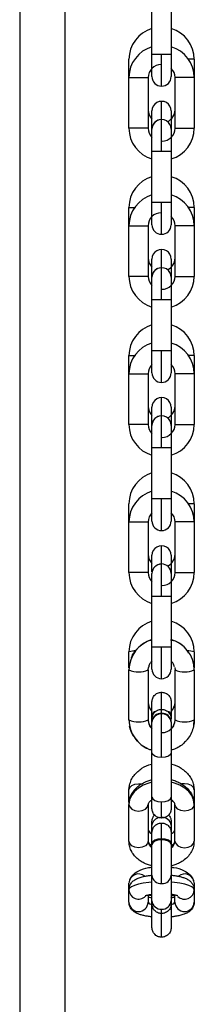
# Model space of a CAD drawing. Header units: inches. Extents: x 170 to 288, y 234 to 248.
# Tile 137 of 256: x 206.5556 to 206.6034, y 241.3047 to 241.5749. Entities that reach past the tile are written whole.
import ezdxf

# ---------------------------------------------------------------- set-up
doc = ezdxf.new("R2010")
doc.units = ezdxf.units.IN
doc.header["$LTSCALE"] = 0.25
doc.header["$MEASUREMENT"] = 0
doc.layers.add('SLIM E GUIDE MOTOR RH', color=7, linetype='Continuous')

msp = doc.modelspace()

# ---------------------------------------------------------------- linework, layer by layer
at = {"layer": 'SLIM E GUIDE MOTOR RH'}
for p, q in [((206.5556165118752, 242.151111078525), (206.5556165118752, 240.7477779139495)), ((206.5679165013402, 242.151111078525), (206.5679165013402, 240.7477779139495)), ((206.5918134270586, 241.5654647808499), (206.5918137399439, 241.5793755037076)), ((206.5970630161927, 241.5793753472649), (206.5970627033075, 241.5654646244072)), ((206.5855141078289, 241.5590448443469), (206.5855141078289, 241.5640494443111)), ((206.5918134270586, 241.5592967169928), (206.5918134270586, 241.5654647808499)), ((206.5970627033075, 241.5654646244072), (206.5970627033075, 241.5592967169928)), ((206.6033620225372, 241.5640491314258), (206.6017988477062, 241.5640491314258)), ((206.6033620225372, 241.5640491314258), (206.6033620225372, 241.5590445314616)), ((206.5855137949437, 241.5451341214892), (206.5855141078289, 241.5590448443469)), ((206.5855141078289, 241.5590448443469), (206.5907633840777, 241.5590448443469)), ((206.5907633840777, 241.5590448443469), (206.5907633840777, 241.5451339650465)), ((206.5981124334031, 241.5451339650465), (206.5981124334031, 241.5590446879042)), ((206.6033620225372, 241.5590445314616), (206.6033617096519, 241.5451338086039)), ((206.5944379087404, 241.5475467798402), (206.5944379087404, 241.5525113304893)), ((206.5918131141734, 241.5498865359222), (206.5918146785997, 241.5499702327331)), ((206.5918131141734, 241.5387140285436), (206.5918131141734, 241.5498866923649)), ((206.5970623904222, 241.5480799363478), (206.5970623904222, 241.5387140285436)), ((206.5918128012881, 241.5248033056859), (206.5918131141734, 241.5387140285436)), ((206.5970623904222, 241.5387140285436), (206.5918131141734, 241.5387140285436)), ((206.5970623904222, 241.5387140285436), (206.5970620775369, 241.5248033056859)), ((206.5918128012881, 241.5186353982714), (206.5918128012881, 241.5248033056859)), ((206.5918128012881, 241.5248033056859), (206.5970620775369, 241.5248033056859)), ((206.5970620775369, 241.5248033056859), (206.5970620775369, 241.5186352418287)), ((206.5855134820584, 241.5183835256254), (206.5855134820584, 241.5233879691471)), ((206.5855134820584, 241.5233879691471), (206.5870766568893, 241.5233879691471)), ((206.6033613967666, 241.5233878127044), (206.6017982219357, 241.5233878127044)), ((206.6033613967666, 241.5233878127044), (206.6033613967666, 241.5183832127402)), ((206.5855131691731, 241.5044726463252), (206.5855134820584, 241.5183835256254)), ((206.5907627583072, 241.5183833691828), (206.5907627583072, 241.5044726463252)), ((206.5981118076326, 241.5044724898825), (206.5981118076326, 241.5183832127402)), ((206.6033613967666, 241.5183832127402), (206.5981118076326, 241.5183832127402)), ((206.6033613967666, 241.5183832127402), (206.6033610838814, 241.5044724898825)), ((206.5944372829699, 241.4997679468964), (206.5944372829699, 241.5118498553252)), ((206.5918140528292, 241.5093089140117), (206.5918124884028, 241.5092252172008)), ((206.5918124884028, 241.4980527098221), (206.5918124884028, 241.5092252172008)), ((206.5970617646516, 241.5064837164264), (206.5970617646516, 241.4980525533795)), ((206.5907627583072, 241.5044726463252), (206.5855131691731, 241.5044726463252)), ((206.5981118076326, 241.5044724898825), (206.6033610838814, 241.5044724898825)), ((206.5918121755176, 241.4841418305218), (206.5918124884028, 241.4980527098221)), ((206.5970617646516, 241.4980525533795), (206.5944369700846, 241.4980525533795)), ((206.5970617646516, 241.4980525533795), (206.5970614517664, 241.4841418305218)), ((206.5918121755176, 241.4779739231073), (206.5918121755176, 241.4841418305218)), ((206.5918121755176, 241.4841418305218), (206.5970614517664, 241.4841418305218)), ((206.5970614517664, 241.4841418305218), (206.5970614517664, 241.4779737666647)), ((206.5855128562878, 241.4638113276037), (206.5855128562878, 241.4827266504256)), ((206.6033607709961, 241.4827263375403), (206.6017975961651, 241.4827263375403)), ((206.6033607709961, 241.4827263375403), (206.6033607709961, 241.4777217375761)), ((206.5855128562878, 241.4777220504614), (206.5907621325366, 241.4777220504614)), ((206.5907621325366, 241.4777220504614), (206.5907621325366, 241.4638111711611)), ((206.598111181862, 241.4638111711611), (206.5981114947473, 241.4777218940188)), ((206.6033607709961, 241.4777217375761), (206.6033604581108, 241.4638110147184)), ((206.5944366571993, 241.459106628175), (206.5944366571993, 241.4711883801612)), ((206.5918134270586, 241.4686474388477), (206.5918118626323, 241.4685637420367)), ((206.5918118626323, 241.4573912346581), (206.5918118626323, 241.4685637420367)), ((206.5970611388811, 241.4647560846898), (206.5970611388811, 241.4573912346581)), ((206.591811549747, 241.4434805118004), (206.5918118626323, 241.4573912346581)), ((206.5970611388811, 241.4573912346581), (206.5918118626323, 241.4573912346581)), ((206.5970611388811, 241.4573912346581), (206.5970608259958, 241.4434803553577)), ((206.591811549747, 241.4373124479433), (206.591811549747, 241.4434805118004)), ((206.591811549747, 241.4434805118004), (206.5954407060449, 241.4434805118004)), ((206.5970608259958, 241.4434803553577), (206.5970608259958, 241.4373124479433)), ((206.5855122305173, 241.4231498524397), (206.5855122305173, 241.4420651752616)), ((206.6033601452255, 241.4420650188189), (206.6033601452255, 241.4370604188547)), ((206.5855122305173, 241.4370605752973), (206.5907615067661, 241.4370605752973)), ((206.5907615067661, 241.4370605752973), (206.5907615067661, 241.4231498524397)), ((206.5981105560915, 241.423149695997), (206.5981108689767, 241.4370604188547)), ((206.6033601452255, 241.4370604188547), (206.5981108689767, 241.4370604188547)), ((206.6033601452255, 241.4370604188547), (206.6033598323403, 241.4231495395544)), ((206.5944360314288, 241.4254348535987), (206.5944360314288, 241.4305270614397)), ((206.5918128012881, 241.4279861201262), (206.5918112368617, 241.4279024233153)), ((206.5918112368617, 241.4234046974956), (206.5918112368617, 241.4279024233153)), ((206.5944360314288, 241.4167217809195), (206.5944360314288, 241.4255223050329)), ((206.5907615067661, 241.4231498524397), (206.5855122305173, 241.4231498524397)), ((206.5918112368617, 241.4167242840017), (206.5918112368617, 241.4228976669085)), ((206.5970605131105, 241.422937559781), (206.5970605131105, 241.4167241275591)), ((206.5918109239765, 241.4028134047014), (206.5918112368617, 241.4167242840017)), ((206.5970605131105, 241.4167241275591), (206.5970602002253, 241.4028134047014)), ((206.5918109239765, 241.3966509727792), (206.5918109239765, 241.4028134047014)), ((206.5970602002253, 241.4028134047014), (206.5970602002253, 241.3966509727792)), ((206.5855116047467, 241.3969913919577), (206.585511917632, 241.4014163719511)), ((206.603359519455, 241.4014160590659), (206.603359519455, 241.3969910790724)), ((206.5855116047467, 241.3827278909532), (206.5855116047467, 241.3964441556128)), ((206.5907611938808, 241.3964439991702), (206.5907608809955, 241.3827278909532)), ((206.5907611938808, 241.3964439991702), (206.5908281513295, 241.3971199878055)), ((206.5909204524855, 241.397356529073), (206.5908290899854, 241.3971256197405)), ((206.5980426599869, 241.3971231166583), (206.5981102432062, 241.3964439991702)), ((206.5981099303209, 241.3827277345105), (206.5981102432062, 241.3964439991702)), ((206.603359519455, 241.3964438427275), (206.6033592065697, 241.3827277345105)), ((206.5944354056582, 241.3844930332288), (206.5944354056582, 241.3903123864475)), ((206.5918106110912, 241.3850524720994), (206.5918109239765, 241.3869779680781)), ((206.5918106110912, 241.3736772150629), (206.5918106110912, 241.3867337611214)), ((206.5918109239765, 241.3869779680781), (206.5918109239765, 241.3870906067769)), ((206.5970602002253, 241.3876875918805), (206.5970602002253, 241.3829971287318)), ((206.59705988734, 241.3822053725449), (206.59705988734, 241.3736770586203)), ((206.6032281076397, 241.3815750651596), (206.6031902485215, 241.3810362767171)), ((206.6032237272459, 241.3812116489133), (206.6033592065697, 241.3827277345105)), ((206.5918102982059, 241.3615522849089), (206.5918106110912, 241.3736772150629)), ((206.59705988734, 241.3736770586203), (206.5970595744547, 241.3615521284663)), ((206.5855112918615, 241.3635364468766), (206.585637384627, 241.3646750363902)), ((206.5856073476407, 241.3639001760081), (206.5856802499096, 241.3648529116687)), ((206.5855112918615, 241.360096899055), (206.5855112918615, 241.3635364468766)), ((206.5918102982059, 241.3584076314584), (206.5918102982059, 241.3615522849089)), ((206.5970595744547, 241.3615521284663), (206.5970595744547, 241.3584076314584)), ((206.6033588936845, 241.3635361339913), (206.6033588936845, 241.3596483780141)), ((206.5855109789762, 241.3494495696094), (206.5855112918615, 241.3595186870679)), ((206.5907605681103, 241.3595185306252), (206.590760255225, 241.3494494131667)), ((206.594435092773, 241.355782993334), (206.594435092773, 241.3602657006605)), ((206.5981093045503, 241.3494492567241), (206.5981096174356, 241.3595185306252)), ((206.6033588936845, 241.3595183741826), (206.6033588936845, 241.3494492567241)), ((206.5918102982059, 241.3462313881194), (206.5918102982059, 241.3548626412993)), ((206.5944347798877, 241.3378021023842), (206.5944347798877, 241.3498309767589)), ((206.5918099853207, 241.3257012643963), (206.5918099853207, 241.3450231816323)), ((206.5970592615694, 241.3407906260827), (206.5970592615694, 241.3257012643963)), ((206.5855106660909, 241.3362121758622), (206.5855106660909, 241.3379335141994)), ((206.6033585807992, 241.3379332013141), (206.6033585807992, 241.3361863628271)), ((206.5855106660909, 241.3326739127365), (206.5855106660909, 241.3360770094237)), ((206.590760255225, 241.334634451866), (206.5907599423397, 241.3326737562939)), ((206.5981093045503, 241.3326737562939), (206.5981093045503, 241.3346357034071)), ((206.6033585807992, 241.336076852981), (206.6033585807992, 241.3326735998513)), ((206.5970592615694, 241.3316540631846), (206.5970583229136, 241.3316514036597)), ((206.5944344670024, 241.3295768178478), (206.5944344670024, 241.3307795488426)), ((206.5944344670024, 241.3230819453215), (206.5944344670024, 241.3295713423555))]:
    msp.add_line(p, q, dxfattribs=at)
at = {"layer": 'SLIM E GUIDE MOTOR RH', "flags": 128}
for points in [[(206.5918134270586, 241.5654647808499), (206.5925821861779, 241.5654647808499), (206.5934338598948, 241.5654646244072), (206.5970627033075, 241.5654646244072)], [(206.5944379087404, 241.5566720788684), (206.5944379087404, 241.5605797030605), (206.5944382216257, 241.5620998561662), (206.5944382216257, 241.5654646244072)], [(206.6033620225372, 241.5590445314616), (206.6031620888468, 241.5590445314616), (206.602593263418, 241.5590446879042), (206.5981124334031, 241.5590446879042)], [(206.5970627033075, 241.5498865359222), (206.5970627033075, 241.548846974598), (206.5970623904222, 241.5480799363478)], [(206.5907633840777, 241.5451339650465), (206.5905634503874, 241.5451339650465), (206.5899946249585, 241.5451341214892), (206.5855137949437, 241.5451341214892)], [(206.5944379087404, 241.5475067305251), (206.5934335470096, 241.5473069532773), (206.5925990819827, 241.5467548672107)], [(206.5944375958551, 241.5387140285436), (206.5944375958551, 241.5404294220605), (206.5944379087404, 241.5420787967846), (206.5944379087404, 241.5475067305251)], [(206.5981124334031, 241.5451339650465), (206.599732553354, 241.5451339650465), (206.6007369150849, 241.5451338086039), (206.6033617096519, 241.5451338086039)], [(206.5944372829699, 241.5160106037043), (206.5944372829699, 241.518585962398), (206.5944375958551, 241.5199183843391), (206.5944375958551, 241.5248033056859)], [(206.5855134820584, 241.5183835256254), (206.5862822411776, 241.5183835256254), (206.5871339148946, 241.5183833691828), (206.5907627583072, 241.5183833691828)], [(206.5970620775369, 241.5092250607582), (206.5970620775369, 241.5074184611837), (206.5970617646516, 241.5064837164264)], [(206.5944372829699, 241.506845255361), (206.593432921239, 241.5066454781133), (206.5925984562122, 241.5060933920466)], [(206.5944369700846, 241.4980525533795), (206.5944372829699, 241.4997679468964)], [(206.5944369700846, 241.4980525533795), (206.5934326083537, 241.4980527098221), (206.5918124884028, 241.4980527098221)], [(206.5944366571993, 241.4753492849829), (206.5944366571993, 241.477924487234), (206.5944369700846, 241.479256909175), (206.5944369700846, 241.4841418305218)], [(206.5855128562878, 241.4827266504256), (206.5862816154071, 241.4827266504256), (206.5870760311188, 241.482726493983)], [(206.6033607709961, 241.4777217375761), (206.6017403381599, 241.4777217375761), (206.6007359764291, 241.4777218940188), (206.5981114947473, 241.4777218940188)], [(206.5970614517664, 241.4685637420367), (206.5970614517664, 241.465822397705), (206.5970611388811, 241.4647560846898)], [(206.5944366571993, 241.4661839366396), (206.5934322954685, 241.4659841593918), (206.5925978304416, 241.4654320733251)], [(206.5907621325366, 241.4638111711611), (206.5891416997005, 241.4638111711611), (206.5881373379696, 241.4638113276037), (206.5855128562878, 241.4638113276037)], [(206.598111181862, 241.4638111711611), (206.5983108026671, 241.4638111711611), (206.5988799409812, 241.4638110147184), (206.6033604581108, 241.4638110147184)], [(206.594436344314, 241.4573912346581), (206.5944366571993, 241.459106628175)], [(206.5944360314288, 241.4346878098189), (206.5944360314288, 241.4361696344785), (206.594436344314, 241.4372631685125), (206.594436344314, 241.4434805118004)], [(206.5954407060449, 241.4434805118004), (206.5962920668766, 241.4434803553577), (206.5970608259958, 241.4434803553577)], [(206.6033601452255, 241.4420650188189), (206.6031602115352, 241.4420648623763), (206.6017969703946, 241.4420648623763)], [(206.5970608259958, 241.4279022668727), (206.5970608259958, 241.4240946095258), (206.5970605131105, 241.422937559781)], [(206.5944360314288, 241.4255223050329), (206.5934316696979, 241.4253225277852), (206.5925972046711, 241.4247704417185)], [(206.5981105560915, 241.423149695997), (206.602591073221, 241.423149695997), (206.6031602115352, 241.4231495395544), (206.6033598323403, 241.4231495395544)], [(206.5944354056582, 241.3940263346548), (206.5944354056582, 241.3946926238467), (206.5944357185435, 241.3955037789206), (206.5944357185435, 241.4028110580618)], [(206.5918106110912, 241.3867337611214), (206.5918109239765, 241.387144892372), (206.5918109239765, 241.3876877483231)], [(206.594435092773, 241.3723906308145), (206.594435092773, 241.3739685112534), (206.5944354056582, 241.3756515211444), (206.5944354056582, 241.384364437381)], [(206.594435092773, 241.3723906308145), (206.5934307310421, 241.3724885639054), (206.5925793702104, 241.3727675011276), (206.5920102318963, 241.3731848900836), (206.5918106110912, 241.3736772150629)], [(206.59705988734, 241.3736770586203), (206.5968602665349, 241.373184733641), (206.5962911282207, 241.3727673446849), (206.5954397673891, 241.3724885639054), (206.594435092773, 241.3723906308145)], [(206.5918102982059, 241.3656218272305), (206.5909392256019, 241.3653985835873), (206.5894189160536, 241.364810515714), (206.5880866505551, 241.3640190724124), (206.5869931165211, 241.363054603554), (206.5861805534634, 241.3619541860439), (206.5856802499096, 241.3607603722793), (206.5855112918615, 241.3595186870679)], [(206.5855112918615, 241.3635364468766), (206.5857109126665, 241.3641802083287), (206.5862800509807, 241.3647260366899), (206.5871314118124, 241.3650908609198), (206.5881357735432, 241.3652188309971), (206.588921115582, 241.3651418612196)], [(206.6033588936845, 241.3595183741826), (206.6031899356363, 241.3607600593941), (206.6026896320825, 241.3619540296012), (206.6018770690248, 241.3630542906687), (206.6007835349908, 241.3640187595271), (206.5994512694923, 241.3648103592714), (206.5979312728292, 241.3653984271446), (206.59705988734, 241.3656216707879)], [(206.6033588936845, 241.3635361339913), (206.6031592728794, 241.364180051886), (206.6025901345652, 241.3647258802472), (206.6017387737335, 241.3650905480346), (206.6007344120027, 241.3652186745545), (206.5999562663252, 241.3651431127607)], [(206.6031279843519, 241.3650731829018), (206.6031899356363, 241.364852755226), (206.6033588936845, 241.3635361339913)], [(206.5918102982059, 241.3615522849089), (206.5920102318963, 241.3610599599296), (206.5925790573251, 241.3606425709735), (206.5934307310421, 241.3603636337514), (206.594435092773, 241.3602657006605)], [(206.594435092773, 241.3602657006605), (206.5954394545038, 241.3603636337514), (206.5962908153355, 241.3606424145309), (206.5968599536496, 241.361059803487), (206.5970595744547, 241.3615521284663)], [(206.5855112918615, 241.3595186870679), (206.5857109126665, 241.358825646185), (206.5862797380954, 241.3582382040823), (206.5871314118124, 241.357845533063), (206.5881357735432, 241.3577077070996), (206.5891401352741, 241.357845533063), (206.589991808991, 241.3582380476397), (206.5905606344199, 241.358825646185), (206.5907605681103, 241.3595185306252)], [(206.6033588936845, 241.3595183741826), (206.6031589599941, 241.3588253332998), (206.6025901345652, 241.3582378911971), (206.6017387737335, 241.3578453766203), (206.6007340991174, 241.3577075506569), (206.5997297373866, 241.3578453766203), (206.5988783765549, 241.3582378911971), (206.5983092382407, 241.3588254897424), (206.5981096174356, 241.3595185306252)], [(206.5944347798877, 241.3500575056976), (206.5944347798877, 241.3535261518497), (206.594435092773, 241.3541242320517), (206.594435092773, 241.354411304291)], [(206.5970595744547, 241.3548624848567), (206.5970595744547, 241.3412929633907), (206.5970592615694, 241.3401590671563)], [(206.590760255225, 241.3494494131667), (206.5905606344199, 241.3487563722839), (206.5899914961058, 241.3481689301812), (206.5891401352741, 241.3477764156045), (206.5881357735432, 241.3476385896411), (206.5871310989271, 241.3477764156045), (206.5862797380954, 241.3481689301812), (206.5857109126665, 241.3487565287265), (206.5855109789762, 241.3494495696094)], [(206.5944347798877, 241.3500575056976), (206.5934304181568, 241.3499566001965), (206.5925790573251, 241.3496693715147), (206.592009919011, 241.3492396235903), (206.5918102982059, 241.3487324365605)], [(206.5944347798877, 241.3498309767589), (206.5934304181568, 241.3497300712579), (206.5925790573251, 241.349442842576), (206.592009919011, 241.3490129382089), (206.5918102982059, 241.3485059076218)], [(206.5970595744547, 241.3487324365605), (206.5968596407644, 241.3492394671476), (206.5962908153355, 241.3496693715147), (206.5954394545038, 241.3499566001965), (206.5944347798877, 241.3500575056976)], [(206.5970595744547, 241.3485059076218), (206.5968596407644, 241.3490129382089), (206.5962908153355, 241.349442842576), (206.5954391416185, 241.3497300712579), (206.5944347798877, 241.3498309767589)], [(206.5981093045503, 241.3494492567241), (206.5983092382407, 241.3487563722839), (206.5988780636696, 241.3481687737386), (206.5997297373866, 241.3477762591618), (206.6007340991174, 241.3476382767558), (206.6017384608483, 241.3477761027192), (206.6025901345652, 241.3481687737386), (206.6031589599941, 241.3487562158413), (206.6033588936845, 241.3494492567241)], [(206.5918099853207, 241.3450231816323), (206.5918102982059, 241.3462313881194)], [(206.5970595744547, 241.3419950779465), (206.5970592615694, 241.3407906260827)], [(206.5970595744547, 241.3416646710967), (206.5970592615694, 241.3407774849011)], [(206.5918099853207, 241.3381397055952), (206.5909385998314, 241.3380643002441), (206.5894186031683, 241.3378654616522), (206.5880860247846, 241.3375981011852), (206.5869924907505, 241.3372720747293), (206.5861802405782, 241.3369002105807), (206.5856796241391, 241.3364967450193), (206.5855106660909, 241.3360770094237)], [(206.6033585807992, 241.336076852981), (206.603189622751, 241.336496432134), (206.6026893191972, 241.3368998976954), (206.6018767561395, 241.3372719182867), (206.6007832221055, 241.3375977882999), (206.599450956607, 241.3378654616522), (206.5979306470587, 241.3380641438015), (206.5970592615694, 241.3381397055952)]]:
    msp.add_lwpolyline(points, dxfattribs=at)
at = {"layer": 'SLIM E GUIDE MOTOR RH'}
for centre, radius, start, end in [((206.5943068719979, 241.5640493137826), 0.008792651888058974, 106.4732472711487, 179.9991373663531), ((206.5945693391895, 241.5640493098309), 0.008792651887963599, 359.9991373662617, 73.52502722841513), ((206.5943067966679, 241.5590447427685), 0.008792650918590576, 106.4732492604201, 179.99913736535), ((206.5945692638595, 241.559044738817), 0.00879265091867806, 359.9991373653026, 73.5250254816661), ((206.5943067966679, 241.5590447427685), 0.003543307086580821, 89.999137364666, 179.9991373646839), ((206.5945692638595, 241.559044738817), 0.003543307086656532, 359.99913736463, 45.27422422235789), ((206.5944380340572, 241.5592967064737), 0.002624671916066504, 179.9991373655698, 359.9991229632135), ((206.5944378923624, 241.5498865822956), 0.00262467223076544, 359.9991373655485, 179.9991428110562), ((206.5943066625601, 241.5501385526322), 0.003543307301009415, 179.9991373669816, 225.2742276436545), ((206.5945691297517, 241.5501385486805), 0.003543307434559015, 295.180778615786, 359.9991373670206), ((206.5943065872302, 241.5451339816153), 0.008792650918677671, 179.9991373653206, 253.5250254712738), ((206.5943065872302, 241.5451339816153), 0.003543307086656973, 179.999137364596, 225.2730760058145), ((206.5944378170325, 241.5448820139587), 0.002624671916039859, 359.9991373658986, 179.9991428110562), ((206.5944378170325, 241.5448820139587), 0.00262467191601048, 134.4758266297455, 179.9991373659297), ((206.5945690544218, 241.5451339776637), 0.003543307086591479, 269.9991373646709, 359.9991373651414), ((206.5945690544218, 241.5451339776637), 0.008792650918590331, 286.4732492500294, 359.9991373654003), ((206.5943062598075, 241.5233879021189), 0.008792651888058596, 106.473247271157, 179.9991373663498), ((206.5945687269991, 241.5233878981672), 0.00879265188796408, 359.9991373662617, 73.52502722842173), ((206.5943061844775, 241.5183833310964), 0.008792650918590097, 106.4732492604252, 179.99913736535), ((206.5945686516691, 241.5183833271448), 0.00879265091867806, 359.9991373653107, 73.5250254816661), ((206.5943061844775, 241.5183833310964), 0.00354330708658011, 89.99913736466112, 179.9991373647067), ((206.5945686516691, 241.5183833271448), 0.003543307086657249, 359.99913736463, 45.27490309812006), ((206.5944374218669, 241.5186352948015), 0.002624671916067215, 179.9991373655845, 359.9991229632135), ((206.5944372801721, 241.5092251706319), 0.002624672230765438, 359.9991373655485, 179.9991428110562), ((206.5943060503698, 241.5094771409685), 0.003543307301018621, 179.9991373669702, 225.2753874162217), ((206.5945685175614, 241.5094771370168), 0.003543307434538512, 295.184389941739, 359.999137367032), ((206.5944372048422, 241.5042206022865), 0.002624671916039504, 359.9991373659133, 179.9991428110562), ((206.5944372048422, 241.5042206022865), 0.002624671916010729, 134.4758266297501, 179.9991373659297), ((206.5943059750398, 241.5044725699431), 0.008792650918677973, 179.9991373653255, 253.5250254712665), ((206.5943059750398, 241.5044725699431), 0.003543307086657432, 179.9991373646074, 225.2742242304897), ((206.5945684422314, 241.5044725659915), 0.003543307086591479, 269.9991373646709, 359.9991373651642), ((206.5945684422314, 241.5044725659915), 0.00879265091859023, 286.4732492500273, 359.9991373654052), ((206.5943056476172, 241.4827264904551), 0.008792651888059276, 106.4732472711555, 179.9991373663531), ((206.5945681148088, 241.4827264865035), 0.00879265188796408, 359.9991373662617, 73.52502722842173), ((206.5943055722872, 241.4777219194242), 0.008792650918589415, 106.4732492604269, 179.99913736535), ((206.5945680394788, 241.4777219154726), 0.008792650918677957, 359.9991373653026, 73.52502548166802), ((206.5943055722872, 241.4777219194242), 0.003543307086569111, 134.7254000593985, 179.9991373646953), ((206.5945680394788, 241.4777219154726), 0.003543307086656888, 359.99913736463, 45.27422422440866), ((206.5944368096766, 241.4779738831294), 0.002624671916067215, 179.9991373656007, 359.9991229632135), ((206.5944366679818, 241.4685637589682), 0.002624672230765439, 359.9991373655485, 179.9991428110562), ((206.5943054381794, 241.4688157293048), 0.003543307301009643, 179.9991373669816, 225.2742276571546), ((206.5945679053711, 241.4688157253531), 0.003543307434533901, 295.1851869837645, 359.9991373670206), ((206.5944365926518, 241.4635591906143), 0.002624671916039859, 359.9991373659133, 179.9991428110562), ((206.5944365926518, 241.4635591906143), 0.002624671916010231, 134.4758266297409, 179.9991373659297), ((206.5943053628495, 241.4638111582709), 0.008792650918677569, 179.9991373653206, 253.5250254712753), ((206.5943053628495, 241.4638111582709), 0.003543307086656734, 179.9991373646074, 225.2742242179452), ((206.5945678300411, 241.4638111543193), 0.003543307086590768, 269.9991373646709, 359.9991373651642), ((206.5945678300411, 241.4638111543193), 0.008792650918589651, 286.4732492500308, 359.9991373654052), ((206.5943050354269, 241.4420650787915), 0.008792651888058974, 106.4732472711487, 179.9991373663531), ((206.5945675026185, 241.4420650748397), 0.0087926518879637, 359.9991373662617, 73.52502722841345), ((206.5943049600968, 241.437060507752), 0.008792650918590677, 106.4732492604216, 179.9991373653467), ((206.5945674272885, 241.4370605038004), 0.00879265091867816, 359.9991373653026, 73.52502548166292), ((206.5943049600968, 241.437060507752), 0.003543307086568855, 134.7246892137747, 179.9991373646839), ((206.5944361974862, 241.4373124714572), 0.002624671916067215, 179.9991373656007, 359.9991229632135), ((206.5945674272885, 241.4370605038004), 0.003543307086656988, 359.99913736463, 45.27422421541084), ((206.5944360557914, 241.4279023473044), 0.002624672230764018, 359.9991373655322, 179.9991428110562), ((206.5943048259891, 241.4281543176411), 0.003543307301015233, 179.9991373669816, 225.2751365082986), ((206.5945672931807, 241.4281543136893), 0.003543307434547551, 295.1827048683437, 359.999137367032), ((206.5944218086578, 241.4229033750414), 0.002610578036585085, 134.3409960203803, 180.1252796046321), ((206.594436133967, 241.4228977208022), 0.002624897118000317, 90.0022381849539, 179.9943467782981), ((206.5944362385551, 241.4228980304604), 0.002624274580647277, 359.9920625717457, 90.00452218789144), ((206.5943047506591, 241.4231497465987), 0.00879265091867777, 179.9991373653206, 253.5250254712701), ((206.5943047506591, 241.4231497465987), 0.003543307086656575, 179.9991373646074, 225.2742242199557), ((206.5945672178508, 241.4231497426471), 0.003543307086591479, 269.9991373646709, 359.9991373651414), ((206.5945672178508, 241.4231497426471), 0.008792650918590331, 286.4732492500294, 359.9991373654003), ((206.5938570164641, 242.1857660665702), 0.7690445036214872, 269.8475840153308, 270.0431380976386), ((206.5950839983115, 242.1596469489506), 0.7429254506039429, 269.9500275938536, 270.1524326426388), ((206.5942785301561, 241.4014027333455), 0.008766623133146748, 106.3462685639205, 179.910862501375), ((206.5945973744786, 241.4014060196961), 0.00876215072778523, 0.06564754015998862, 73.67346471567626), ((206.5941952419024, 241.3964078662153), 0.008683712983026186, 105.936602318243, 179.7605591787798), ((206.5946564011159, 241.3963936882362), 0.008703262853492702, 0.3301815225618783, 74.8926317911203), ((206.5938124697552, 242.1736477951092), 0.7708369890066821, 269.8512263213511, 270.0463256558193), ((206.5951204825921, 242.1045822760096), 0.7017715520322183, 269.9440927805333, 270.1583674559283), ((206.5871851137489, 241.3954391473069), 0.006206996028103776, 87.53455479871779, 105.6384527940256), ((206.6016843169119, 241.3954257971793), 0.006220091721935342, 74.37612192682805, 92.44175236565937), ((206.5881365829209, 241.4026051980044), 0.006696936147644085, 246.9230507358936, 293.0735343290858), ((206.5944353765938, 241.3966507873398), 0.002624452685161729, 180.0130284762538, 270.0006345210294), ((206.5944357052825, 241.3966508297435), 0.002624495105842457, 269.9934588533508, 0.02019925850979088), ((206.6007350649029, 241.4026035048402), 0.006695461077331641, 246.9191281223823, 293.0774567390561), ((206.5942988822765, 241.3875676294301), 0.00353800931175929, 180.1220779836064, 225.3078784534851), ((206.5945555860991, 241.3875743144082), 0.003554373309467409, 314.8018423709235, 359.7682011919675), ((206.593112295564, 241.3837122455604), 0.001378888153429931, 100.6606639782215, 160.7363056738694), ((206.5942777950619, 241.3820242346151), 0.002473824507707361, 86.34713682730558, 175.8009409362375), ((206.5942777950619, 241.3818956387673), 0.002473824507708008, 86.34713682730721, 175.8009409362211), ((206.594593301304, 241.3820248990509), 0.002473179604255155, 4.184721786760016, 93.66043415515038), ((206.5945932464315, 241.3818962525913), 0.002473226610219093, 4.182183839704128, 93.65909069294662), ((206.5957720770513, 241.3837219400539), 0.001362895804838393, 19.0670485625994, 78.53365701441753), ((205.8911434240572, 241.3828802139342), 0.7059167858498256, 359.9452264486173, 0.009489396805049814), ((206.5881362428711, 241.388888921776), 0.006696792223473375, 246.9256884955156, 293.0743115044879), ((206.5942066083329, 241.3827752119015), 0.008695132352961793, 180.311818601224, 249.4880466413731), ((206.5942597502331, 241.3827442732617), 0.003498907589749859, 180.2682667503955, 225.5752011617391), ((206.5945912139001, 241.3827527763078), 0.003518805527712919, 269.5976615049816, 359.5922475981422), ((206.6007345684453, 241.3888887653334), 0.006696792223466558, 246.9256884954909, 293.0743115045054), ((206.594151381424, 241.3535732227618), 0.002350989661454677, 96.29776461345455, 174.7383280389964), ((206.5946436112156, 241.3535365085), 0.00242910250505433, 5.962058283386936, 94.92443129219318), ((206.5930705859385, 241.3495670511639), 0.002313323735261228, 182.9148834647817, 236.9893286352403), ((206.5957395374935, 241.3496010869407), 0.00237462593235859, 303.7722162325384, 356.3340883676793), ((206.5881424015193, 241.3378154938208), 0.002634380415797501, 49.85078991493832, 177.4322867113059), ((206.594267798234, 241.3402619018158), 0.002465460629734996, 184.5140546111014, 273.8835232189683), ((206.5946020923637, 241.3402611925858), 0.002464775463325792, 266.1076875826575, 355.4975778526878), ((206.6007272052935, 241.3378157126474), 0.002633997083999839, 2.556509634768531, 129.8820797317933), ((206.5881455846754, 241.3361593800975), 0.002636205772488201, 181.7905507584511, 315.076366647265), ((206.6007285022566, 241.3361482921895), 0.002631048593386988, 226.6056141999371, 358.4440924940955), ((206.5881353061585, 241.3327390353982), 0.002625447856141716, 181.4213332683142, 358.5752515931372), ((206.5919064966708, 241.3334189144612), 0.001367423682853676, 213.0202789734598, 266.6884429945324), ((206.5942671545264, 241.3332386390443), 0.002464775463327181, 184.5024221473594, 273.8923124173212), ((206.5946021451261, 241.3332385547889), 0.002464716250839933, 266.0990742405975, 355.4994341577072), ((206.5968727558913, 241.3335697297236), 0.001527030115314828, 275.9047967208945, 324.0738164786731), ((206.6007339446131, 241.3327387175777), 0.002625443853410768, 181.4178125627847, 358.5787722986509)]:
    msp.add_arc(centre, radius, start, end, dxfattribs=at)
for points, knots in [([(206.5862124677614, 241.3997380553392), (206.5862184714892, 241.3997687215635), (206.5864404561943, 241.4009025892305), (206.5880886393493, 241.4026885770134), (206.5901125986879, 241.4043849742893), (206.5915262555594, 241.4046083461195), (206.5918109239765, 241.4046533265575)], [0, 0, 0, 0, 0.01220023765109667, 0.451097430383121, 0.8894673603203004, 1, 1, 1, 1]), ([(206.59690031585, 241.404684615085), (206.5972371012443, 241.4046314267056), (206.5986960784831, 241.4044010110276), (206.6005445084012, 241.4031241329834), (206.6014393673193, 241.4016503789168), (206.6017503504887, 241.4011382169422)], [0, 0, 0, 0, 0.1637521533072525, 0.7093854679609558, 1, 1, 1, 1]), ([(206.5918109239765, 241.3988413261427), (206.5916082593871, 241.3986439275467), (206.5911791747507, 241.3982259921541), (206.5910098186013, 241.3976568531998), (206.5909204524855, 241.397356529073)], [0, 0, 0, 0, 0.4723184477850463, 1, 1, 1, 1]), ([(206.59796631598, 241.3973164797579), (206.5978735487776, 241.3976310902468), (206.5977014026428, 241.398214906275), (206.597262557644, 241.398643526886), (206.5970602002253, 241.3988411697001)], [0, 0, 0, 0, 0.5388863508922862, 1, 1, 1, 1]), ([(206.5918109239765, 241.3876877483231), (206.591850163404, 241.3880297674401), (206.5919321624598, 241.3887444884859), (206.5925885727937, 241.3896544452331), (206.5935379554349, 241.3902525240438), (206.5942564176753, 241.3902895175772), (206.5946002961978, 241.3903072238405)], [0, 0, 0, 0, 0.2392676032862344, 0.5000000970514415, 0.7606843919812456, 1, 1, 1, 1]), ([(206.5942708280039, 241.3903072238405), (206.5946145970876, 241.3902894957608), (206.5953330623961, 241.3902524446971), (206.5962824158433, 241.3896543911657), (206.5969390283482, 241.3887444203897), (206.597020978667, 241.3880296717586), (206.5970602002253, 241.3876875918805)], [0, 0, 0, 0, 0.2392392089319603, 0.5000015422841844, 0.7606999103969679, 1, 1, 1, 1]), ([(206.5918106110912, 241.3829972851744), (206.5918498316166, 241.3833393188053), (206.5919317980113, 241.3840541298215), (206.5925886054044, 241.3849638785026), (206.5935379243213, 241.3855621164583), (206.5942564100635, 241.3855989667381), (206.5946002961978, 241.3856166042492)], [0, 0, 0, 0, 0.2392587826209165, 0.5000233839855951, 0.7606980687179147, 1, 1, 1, 1]), ([(206.5942705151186, 241.3856166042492), (206.5946144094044, 241.3855989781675), (206.5953329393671, 241.385562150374), (206.5962821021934, 241.3849637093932), (206.5969390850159, 241.3840540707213), (206.597020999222, 241.3833392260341), (206.5970602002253, 241.3829971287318)], [0, 0, 0, 0, 0.2392960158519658, 0.4999831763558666, 0.7607110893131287, 1, 1, 1, 1]), ([(206.5871126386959, 241.3778498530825), (206.5869935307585, 241.3779796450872), (206.5861944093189, 241.3788504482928), (206.5859167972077, 241.3800315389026), (206.5856805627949, 241.3810365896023)], [0, 0, 0, 0, 0.1490486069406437, 0.9999999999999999, 0.9999999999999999, 0.9999999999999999, 0.9999999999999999]), ([(206.5907918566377, 241.3826645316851), (206.5908154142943, 241.3823373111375), (206.5908649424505, 241.3816493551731), (206.5912691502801, 241.3808311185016), (206.5916743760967, 241.3804495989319), (206.5918106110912, 241.380321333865)], [0, 0, 0, 0, 0.375831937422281, 0.7901576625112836, 1, 1, 1, 1]), ([(206.5969187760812, 241.3801769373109), (206.5969862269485, 241.3802193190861), (206.5974484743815, 241.3805097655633), (206.597985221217, 241.381445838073), (206.5980982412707, 241.3823545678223), (206.5981546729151, 241.3828083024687)], [0, 0, 0, 0, 0.07880231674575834, 0.5400400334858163, 1, 1, 1, 1]), ([(206.6033301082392, 241.3827255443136), (206.6033392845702, 241.3826153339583), (206.603402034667, 241.381861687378), (206.6031227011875, 241.3805089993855), (206.6024711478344, 241.3788093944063), (206.6018074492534, 241.3776637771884), (206.6013072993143, 241.377165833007), (206.6012256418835, 241.3770845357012)], [0, 0, 0, 0, 0.05385840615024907, 0.3682975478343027, 0.6574245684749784, 0.9440691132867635, 1, 1, 1, 1]), ([(206.5918106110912, 241.3744505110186), (206.5916591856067, 241.3744728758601), (206.5905180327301, 241.3746414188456), (206.5887386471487, 241.3757716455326), (206.5876192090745, 241.3772024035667), (206.5871126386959, 241.3778498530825)], [0, 0, 0, 0, 0.07728867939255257, 0.5824528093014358, 1, 1, 1, 1]), ([(206.6012256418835, 241.3770845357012), (206.6009141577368, 241.3767392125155), (206.6002334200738, 241.3759845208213), (206.5990039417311, 241.3751730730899), (206.597906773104, 241.3746408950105), (206.5972695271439, 241.3744518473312), (206.59705988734, 241.3743896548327)], [0, 0, 0, 0, 0.2767492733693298, 0.604825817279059, 0.8699964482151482, 1, 1, 1, 1]), ([(206.5856802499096, 241.3648529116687), (206.5858170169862, 241.3653242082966), (206.5860872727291, 241.366255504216), (206.5871113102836, 241.3679103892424), (206.5889213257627, 241.3694766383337), (206.5907567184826, 241.370442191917), (206.5917561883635, 241.3705649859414), (206.5918106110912, 241.3705716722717)], [0, 0, 0, 0, 0.1761355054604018, 0.3480489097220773, 0.6755218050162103, 0.9823316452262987, 1, 1, 1, 1]), ([(206.59705988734, 241.3705716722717), (206.5971143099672, 241.370564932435), (206.5981135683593, 241.3704411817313), (206.5999489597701, 241.3694766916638), (206.601759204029, 241.3679102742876), (206.6027832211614, 241.366255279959), (206.603053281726, 241.3653239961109), (206.6031899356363, 241.364852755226)], [0, 0, 0, 0, 0.0176707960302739, 0.3244549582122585, 0.6519566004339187, 0.8238858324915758, 0.9999999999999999, 0.9999999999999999, 0.9999999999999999, 0.9999999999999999]), ([(206.5855641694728, 241.3595828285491), (206.5855644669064, 241.3599261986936), (206.5855651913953, 241.3607625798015), (206.5860202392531, 241.3620436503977), (206.586799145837, 241.36334062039), (206.5878705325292, 241.3644458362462), (206.5891263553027, 241.3653229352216), (206.59038593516, 241.3659038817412), (206.5912908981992, 241.3662065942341), (206.591732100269, 241.3662998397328), (206.5918106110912, 241.3663164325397)], [0, 0, 0, 0, 0.1077590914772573, 0.2624796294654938, 0.4190512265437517, 0.5761795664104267, 0.7284934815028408, 0.8728951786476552, 0.9773820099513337, 1, 1, 1, 1]), ([(206.5969904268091, 241.3663312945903), (206.5971047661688, 241.3663068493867), (206.5976439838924, 241.3661915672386), (206.5985783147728, 241.3658681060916), (206.5997656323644, 241.365297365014), (206.6008749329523, 241.3645360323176), (206.6018558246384, 241.3635821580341), (206.6026466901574, 241.3624496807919), (206.6031706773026, 241.3611648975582), (206.6033702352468, 241.3601580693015), (206.603350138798, 241.3596053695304), (206.603347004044, 241.3595191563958)], [0, 0, 0, 0, 0.03251418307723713, 0.1533349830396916, 0.2775330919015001, 0.4096984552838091, 0.546356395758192, 0.6861110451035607, 0.8281992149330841, 0.9732015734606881, 1, 1, 1, 1]), ([(206.5918102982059, 241.3607511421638), (206.5916608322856, 241.3606611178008), (206.5913253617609, 241.3604590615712), (206.5909994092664, 241.3601198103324), (206.590806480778, 241.3598015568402), (206.5907615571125, 241.3596294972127), (206.5907630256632, 241.3595403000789), (206.5907633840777, 241.3595185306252)], [0, 0, 0, 0, 0.178477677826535, 0.4005863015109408, 0.6385586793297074, 0.9117866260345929, 1, 1, 1, 1]), ([(206.5981071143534, 241.3594626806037), (206.5981076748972, 241.3595173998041), (206.5981090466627, 241.3596513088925), (206.5980203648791, 241.3599224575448), (206.5976641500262, 241.3603389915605), (206.5973273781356, 241.3606395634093), (206.5970605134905, 241.3607580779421), (206.5970595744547, 241.3607584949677)], [0, 0, 0, 0, 0.2111373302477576, 0.5166962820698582, 0.7491353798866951, 0.9991172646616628, 1, 1, 1, 1]), ([(206.5945996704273, 241.3557881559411), (206.5942559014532, 241.3558058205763), (206.5935374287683, 241.3558427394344), (206.5925880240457, 241.3564408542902), (206.5919315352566, 241.3573508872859), (206.5918495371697, 241.3580656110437), (206.5918102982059, 241.3584076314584)], [0, 0, 0, 0, 0.2392369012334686, 0.5000020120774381, 0.7607334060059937, 0.9999999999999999, 0.9999999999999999, 0.9999999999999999, 0.9999999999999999]), ([(206.5918102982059, 241.3548626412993), (206.5918432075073, 241.3552096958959), (206.5919064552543, 241.3558766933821), (206.5923354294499, 241.3563892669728), (206.5925411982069, 241.3566351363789)], [0, 0, 0, 0, 0.5203236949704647, 1, 1, 1, 1]), ([(206.5970595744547, 241.3584076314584), (206.5970203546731, 241.3580655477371), (206.5969384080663, 241.357350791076), (206.5962818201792, 241.356440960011), (206.5953326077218, 241.3558426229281), (206.5946140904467, 241.3558057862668), (206.5942702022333, 241.3557881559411)], [0, 0, 0, 0, 0.2392988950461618, 0.4999959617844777, 0.7606939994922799, 1, 1, 1, 1]), ([(206.5963286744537, 241.3566351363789), (206.5965344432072, 241.3563892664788), (206.5969634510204, 241.3558766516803), (206.5970266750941, 241.3552095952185), (206.5970595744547, 241.3548624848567)], [0, 0, 0, 0, 0.479638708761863, 0.9999999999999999, 0.9999999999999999, 0.9999999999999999, 0.9999999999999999]), ([(206.5918102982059, 241.3517866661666), (206.5918495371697, 241.3521286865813), (206.5919315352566, 241.3528434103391), (206.5925880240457, 241.3537534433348), (206.5935374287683, 241.3543515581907), (206.5942559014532, 241.3543884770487), (206.5945996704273, 241.354406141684)], [0, 0, 0, 0, 0.2392665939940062, 0.4999979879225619, 0.7607630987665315, 1, 1, 1, 1]), ([(206.5942702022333, 241.354406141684), (206.5946139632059, 241.354388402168), (206.5953323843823, 241.3543513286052), (206.5962818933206, 241.3537534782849), (206.5969383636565, 241.352843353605), (206.5970203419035, 241.3521285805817), (206.5970595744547, 241.351786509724)], [0, 0, 0, 0, 0.2392364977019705, 0.4999769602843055, 0.7607026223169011, 1, 1, 1, 1]), ([(206.5907693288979, 241.352857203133), (206.5907689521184, 241.3527983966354), (206.5907678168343, 241.3526212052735), (206.590888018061, 241.3523052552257), (206.5912036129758, 241.3518456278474), (206.591603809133, 241.3515597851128), (206.5918102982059, 241.3514122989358)], [0, 0, 0, 0, 0.1546153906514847, 0.46587558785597, 0.7244080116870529, 1, 1, 1, 1]), ([(206.5971925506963, 241.3515108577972), (206.5972545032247, 241.3515495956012), (206.5975094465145, 241.3517090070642), (206.5977992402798, 241.3520330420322), (206.5980434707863, 241.3524308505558), (206.5981139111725, 241.3527211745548), (206.598107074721, 241.3528960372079), (206.5981046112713, 241.3529590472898)], [0, 0, 0, 0, 0.07397314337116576, 0.3044097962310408, 0.5530551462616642, 0.8389477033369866, 1, 1, 1, 1]), ([(206.5918099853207, 241.34266027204), (206.5915954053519, 241.3427088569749), (206.5909662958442, 241.3428512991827), (206.5899526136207, 241.3432449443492), (206.5887886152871, 241.3438605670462), (206.5877072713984, 241.344677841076), (206.5867715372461, 241.3456826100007), (206.5860544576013, 241.3468607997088), (206.5855900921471, 241.3481382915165), (206.5855467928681, 241.3490245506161), (206.5855259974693, 241.3494501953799)], [0, 0, 0, 0, 0.06164190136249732, 0.1807228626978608, 0.3089366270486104, 0.4433660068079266, 0.5819819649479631, 0.723386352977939, 0.867150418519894, 1, 1, 1, 1]), ([(206.5907627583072, 241.3495052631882), (206.5907615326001, 241.3494503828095), (206.5907585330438, 241.3493160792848), (206.5908621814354, 241.3490485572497), (206.5911328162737, 241.3486719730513), (206.5914565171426, 241.3484557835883), (206.5915859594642, 241.3483693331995)], [0, 0, 0, 0, 0.2335540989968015, 0.5715547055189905, 0.828672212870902, 1, 1, 1, 1]), ([(206.5970595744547, 241.3482178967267), (206.5972050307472, 241.3483047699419), (206.5975373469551, 241.3485032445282), (206.5978638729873, 241.3488395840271), (206.5980605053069, 241.3491594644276), (206.5981079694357, 241.3493351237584), (206.5981065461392, 241.3494256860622), (206.5981061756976, 241.3494492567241)], [0, 0, 0, 0, 0.1727620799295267, 0.3947002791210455, 0.6322231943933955, 0.9042786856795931, 0.9999999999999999, 0.9999999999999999, 0.9999999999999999, 0.9999999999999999]), ([(206.6033060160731, 241.3493851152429), (206.6033055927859, 241.3490417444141), (206.6033045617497, 241.348205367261), (206.602849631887, 241.3469242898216), (206.6020707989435, 241.3456271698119), (206.6009993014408, 241.3445221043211), (206.5997435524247, 241.3436451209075), (206.5984841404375, 241.3430638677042), (206.5975791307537, 241.3427614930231), (206.5971379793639, 241.3426681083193), (206.5970595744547, 241.3426515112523)], [0, 0, 0, 0, 0.1077628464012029, 0.2624870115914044, 0.4190734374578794, 0.5761958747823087, 0.7285133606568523, 0.8728931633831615, 0.9774095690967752, 1, 1, 1, 1]), ([(206.5855169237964, 241.3358831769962), (206.5855172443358, 241.336103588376), (206.5855180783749, 241.3366770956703), (206.5858416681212, 241.3375696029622), (206.5865012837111, 241.3384054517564), (206.5873379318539, 241.3389929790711), (206.5883036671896, 241.3394183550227), (206.5893810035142, 241.3397277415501), (206.590493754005, 241.3399370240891), (206.5912977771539, 241.3400475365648), (206.5917221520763, 241.3400848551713), (206.5918099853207, 241.3400925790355)], [0, 0, 0, 0, 0.07183499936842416, 0.1869136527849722, 0.3059598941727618, 0.4413542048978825, 0.5830584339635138, 0.7375724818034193, 0.8690225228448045, 0.9728914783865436, 1, 1, 1, 1]), ([(206.5856796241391, 241.3384680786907), (206.5857505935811, 241.3387359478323), (206.5859032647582, 241.3393121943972), (206.5866332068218, 241.3403798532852), (206.5881938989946, 241.3414820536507), (206.590166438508, 241.3421043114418), (206.5914891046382, 241.3422670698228), (206.5918099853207, 241.3423065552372)], [0, 0, 0, 0, 0.1111851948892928, 0.2391842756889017, 0.5383596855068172, 0.8880054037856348, 1, 1, 1, 1]), ([(206.5970592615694, 241.3400942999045), (206.5974041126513, 241.3400570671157), (206.5981075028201, 241.3399811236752), (206.5990971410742, 241.339806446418), (206.6000420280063, 241.3395774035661), (206.6009367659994, 241.3392690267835), (206.6017651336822, 241.3388519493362), (206.6025157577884, 241.3382506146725), (206.603083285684, 241.3374457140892), (206.6033554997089, 241.3366175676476), (206.6033532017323, 241.3360860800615), (206.6033523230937, 241.3358828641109)], [0, 0, 0, 0, 0.1086979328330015, 0.2217103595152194, 0.3406134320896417, 0.4641316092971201, 0.595958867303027, 0.7187805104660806, 0.8267655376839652, 0.9337632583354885, 0.9999999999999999, 0.9999999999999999, 0.9999999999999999, 0.9999999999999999]), ([(206.5970595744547, 241.3422746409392), (206.5973082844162, 241.342258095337), (206.5985503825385, 241.3421754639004), (206.6004684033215, 241.3415435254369), (206.6021191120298, 241.3404667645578), (206.6029271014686, 241.3393621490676), (206.6031049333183, 241.3387562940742), (206.603189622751, 241.3384677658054)], [0, 0, 0, 0, 0.08509796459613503, 0.4249931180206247, 0.7330686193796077, 0.8728784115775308, 1, 1, 1, 1]), ([(206.5918099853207, 241.3348126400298), (206.5917754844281, 241.3348089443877), (206.5914785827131, 241.3347771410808), (206.5910023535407, 241.3346933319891), (206.5904372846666, 241.3345680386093), (206.5900812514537, 241.3344600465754), (206.5899178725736, 241.3343814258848), (206.5899434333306, 241.3343967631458), (206.5899476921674, 241.3343993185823)], [0, 0, 0, 0, 0.03257432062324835, 0.2803223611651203, 0.5231582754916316, 0.7510975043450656, 0.9585288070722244, 0.9999999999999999, 0.9999999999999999, 0.9999999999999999, 0.9999999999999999]), ([(206.590972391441, 241.3346816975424), (206.5911034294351, 241.3346439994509), (206.5913403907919, 241.3345758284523), (206.5916649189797, 241.3345234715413), (206.5918099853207, 241.3345000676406)], [0, 0, 0, 0, 0.5529930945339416, 0.9999999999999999, 0.9999999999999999, 0.9999999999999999, 0.9999999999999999]), ([(206.5989109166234, 241.3344047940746), (206.5989162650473, 241.3344016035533), (206.5989395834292, 241.3343876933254), (206.5986971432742, 241.3344940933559), (206.5982074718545, 241.3346229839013), (206.5976177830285, 241.3347427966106), (206.5971601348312, 241.3347986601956), (206.5970007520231, 241.3348181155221)], [0, 0, 0, 0, 0.07354587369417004, 0.3206497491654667, 0.5595198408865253, 0.8465962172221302, 1, 1, 1, 1]), ([(206.5970576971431, 241.3344582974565), (206.5971832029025, 241.334472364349), (206.5975203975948, 241.3345101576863), (206.5978238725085, 241.3345377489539), (206.597915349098, 241.334462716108), (206.5979541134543, 241.334430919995)], [0, 0, 0, 0, 0.2546428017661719, 0.6841455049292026, 1, 1, 1, 1]), ([(206.5918099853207, 241.3286599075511), (206.5915684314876, 241.3286835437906), (206.5909662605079, 241.328742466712), (206.5900601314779, 241.3288884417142), (206.5890968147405, 241.3290994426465), (206.588189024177, 241.3293818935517), (206.5873377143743, 241.3297628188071), (206.5865580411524, 241.3303022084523), (206.5859255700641, 241.3310576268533), (206.5855381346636, 241.3319412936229), (206.5855237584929, 241.3325692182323), (206.5855169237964, 241.332867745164)], [0, 0, 0, 0, 0.07532777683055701, 0.1877850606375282, 0.3053087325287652, 0.4272861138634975, 0.5563478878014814, 0.6860641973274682, 0.7960166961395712, 0.903022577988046, 0.9999999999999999, 0.9999999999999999, 0.9999999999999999, 0.9999999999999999]), ([(206.590760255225, 241.3341150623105), (206.5909607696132, 241.334072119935), (206.5912702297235, 241.3340058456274), (206.5916694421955, 241.3339572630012), (206.5918099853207, 241.3339401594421)], [0, 0, 0, 0, 0.6479490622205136, 1, 1, 1, 1]), ([(206.594599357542, 241.3295819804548), (206.5942554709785, 241.3295996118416), (206.5935369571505, 241.3296364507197), (206.592587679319, 241.3302347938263), (206.5919312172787, 241.3311447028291), (206.5918492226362, 241.3318594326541), (206.5918099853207, 241.3322014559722)], [0, 0, 0, 0, 0.2393073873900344, 0.500006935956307, 0.7607357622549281, 1, 1, 1, 1]), ([(206.5970592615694, 241.3322014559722), (206.597020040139, 241.331859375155), (206.5969380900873, 241.3311446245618), (206.5962814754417, 241.3302346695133), (206.5953321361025, 241.3296365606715), (206.5946136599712, 241.3295996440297), (206.5942698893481, 241.3295819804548)], [0, 0, 0, 0, 0.23930125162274, 0.500000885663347, 0.760764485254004, 1, 1, 1, 1]), ([(206.5969522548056, 241.3339252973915), (206.5969956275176, 241.3339297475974), (206.5973033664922, 241.3339613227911), (206.5976863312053, 241.3340227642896), (206.5979576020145, 241.334083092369), (206.5980401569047, 241.334101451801)], [0, 0, 0, 0, 0.1024421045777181, 0.7268493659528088, 1, 1, 1, 1]), ([(206.6033523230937, 241.3328675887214), (206.6033521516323, 241.3326471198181), (206.6033517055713, 241.3320735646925), (206.6030273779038, 241.3311811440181), (206.6023680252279, 241.3303453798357), (206.6015313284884, 241.3297575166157), (206.6005655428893, 241.3293325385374), (206.5994882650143, 241.3290227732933), (206.5983754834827, 241.3288136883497), (206.5975714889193, 241.3287028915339), (206.5971470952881, 241.3286658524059), (206.5970592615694, 241.3286581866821)], [0, 0, 0, 0, 0.07185003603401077, 0.186919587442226, 0.3059686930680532, 0.4413633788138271, 0.5830613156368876, 0.7375768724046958, 0.869025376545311, 0.9728931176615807, 0.9999999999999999, 0.9999999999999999, 0.9999999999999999, 0.9999999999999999]), ([(206.5925740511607, 241.3238805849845), (206.5923543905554, 241.3241413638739), (206.5919104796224, 241.3246683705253), (206.5918437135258, 241.3253546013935), (206.5918099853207, 241.3257012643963)], [0, 0, 0, 0, 0.4948303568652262, 1, 1, 1, 1]), ([(206.594599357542, 241.3230817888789), (206.5942624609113, 241.3231042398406), (206.593558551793, 241.3231511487), (206.5928206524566, 241.3235093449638), (206.5925948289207, 241.3238493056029), (206.5925740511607, 241.3238805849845)], [0, 0, 0, 0, 0.4545903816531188, 0.9498174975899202, 0.9999999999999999, 0.9999999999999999, 0.9999999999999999, 0.9999999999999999]), ([(206.5970592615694, 241.3257012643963), (206.5970200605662, 241.3253591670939), (206.5969381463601, 241.3246443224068), (206.5962811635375, 241.3237346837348), (206.5953320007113, 241.323136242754), (206.5946134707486, 241.3230994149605), (206.5942695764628, 241.3230817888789)], [0, 0, 0, 0, 0.2392889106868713, 0.5000168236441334, 0.7607039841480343, 1, 1, 1, 1])]:
    msp.add_open_spline(points, degree=3, knots=knots, dxfattribs=at)

doc.saveas('drawing.dxf')
